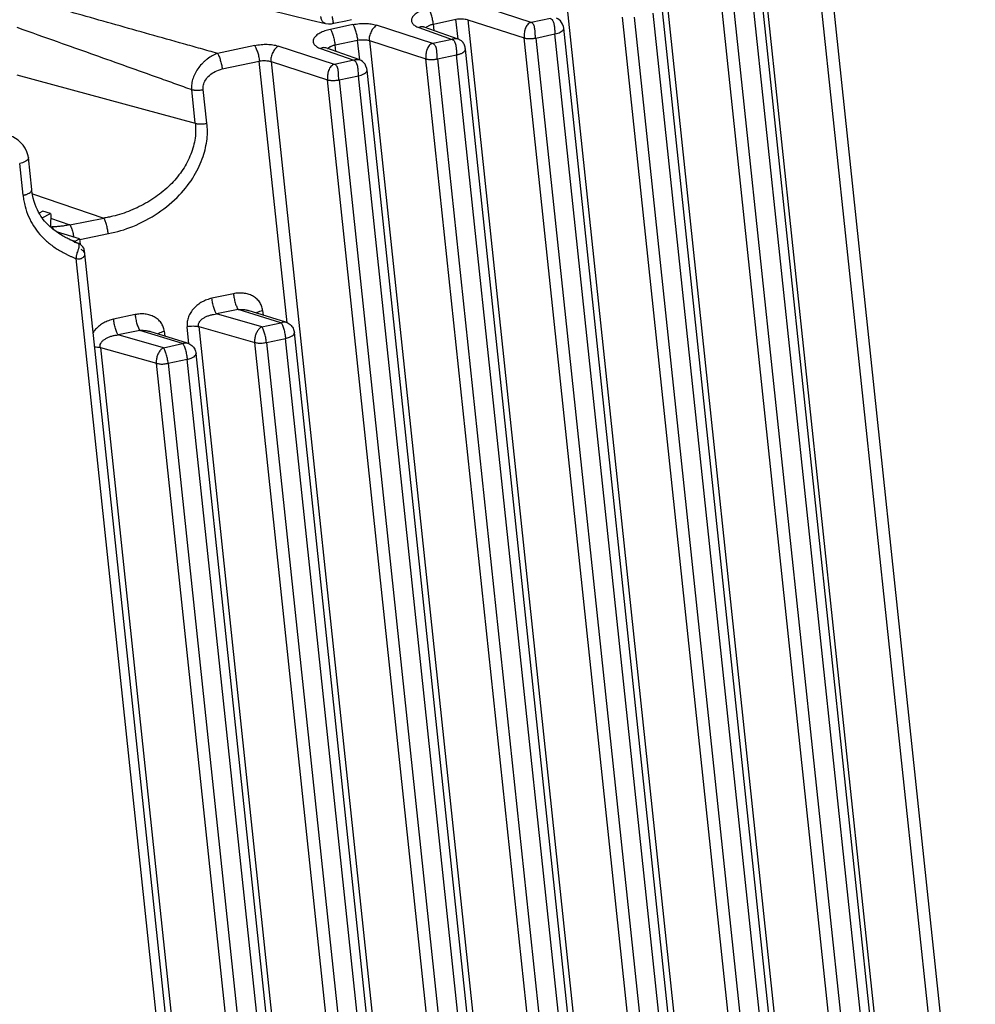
# Model space of a CAD drawing. Header units: inches. Extents: x -1 to 205, y 81 to 217.
# Tile 17 of 108: x 75.61 to 78.09, y 100.52 to 103.07. Entities that reach past the tile are written whole.
import ezdxf

# ---------------------------------------------------------------- set-up
doc = ezdxf.new("R2010")
doc.units = ezdxf.units.IN
doc.header["$LTSCALE"] = 1.1
doc.header["$MEASUREMENT"] = 0
doc.layers.get('0').update_dxf_attribs({"linetype": 'CONTINUOUS'})
doc.layers.add('7_ALL_FEATURES', color=7, linetype='CONTINUOUS')

msp = doc.modelspace()

# ---------------------------------------------------------------- linework, layer by layer
at = {"color": 7, "linetype": 'Continuous'}
for p, q in [((75.66659766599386, 102.5767488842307), (75.65677088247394, 102.5715771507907)), ((75.68572566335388, 102.5357067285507), (75.68743743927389, 102.5357157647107)), ((75.68743743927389, 102.5357157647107), (75.69012982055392, 102.5357576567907)), ((75.7356305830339, 102.5034716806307), (75.7501973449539, 102.4991454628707)), ((75.7501973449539, 102.4991454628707), (75.7506281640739, 102.4950838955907)), ((75.75237715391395, 102.4949596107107), (75.7506281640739, 102.4950838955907)), ((75.7615704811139, 102.5051310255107), (75.76308676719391, 102.4908361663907))]:
    msp.add_line(p, q, dxfattribs=at)
for points, start_tangent, end_tangent in [([(75.6864383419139, 102.5708563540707), (75.68634096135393, 102.5526813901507), (75.68612504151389, 102.5357579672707)], (0.1054803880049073, -0.9944213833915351), (0.08334671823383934, -0.9965206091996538)), ([(75.7506281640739, 102.4950838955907), (75.74864821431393, 102.4965675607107), (75.74681548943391, 102.4978460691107), (75.74509698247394, 102.4989539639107), (75.74347625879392, 102.4998799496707), (75.74225321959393, 102.5004738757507)], (-0.7889334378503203, 0.6144786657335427), (-0.9223238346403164, 0.3864178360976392)), ([(75.75801949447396, 102.4932501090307), (75.75675948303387, 102.4936127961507), (75.75542220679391, 102.4941377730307), (75.75397525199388, 102.4946457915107), (75.75237715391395, 102.4949596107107)], (-0.9850229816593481, 0.1724231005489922), (-0.992327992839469, 0.1236331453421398)), ([(75.75800974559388, 102.4932373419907), (75.75897037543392, 102.4919212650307), (75.7597053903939, 102.4901102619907), (75.75999251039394, 102.4857200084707), (75.75962155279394, 102.4831629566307)], (0.6779348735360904, -0.735121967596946), (-0.1953621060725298, -0.9807311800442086)), ([(75.76227117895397, 102.4914448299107), (75.76203786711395, 102.4916014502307), (75.76085352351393, 102.4922808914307), (75.75951016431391, 102.4928380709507), (75.75801949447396, 102.4932501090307)], (-0.8240741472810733, 0.5664819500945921), (-0.9855164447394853, 0.169579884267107)), ([(75.75488843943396, 102.4683199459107), (75.75457270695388, 102.4673288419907), (75.75358785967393, 102.4638817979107), (75.75285072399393, 102.4604462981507), (75.75260779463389, 102.4587505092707), (75.75246604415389, 102.4570786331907), (75.75243719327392, 102.4562538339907), (75.75243853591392, 102.4554376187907), (75.75247170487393, 102.4546308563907), (75.75253833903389, 102.4538343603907)], (-0.3085071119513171, -0.951222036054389), (0.1054834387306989, -0.9944210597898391)), ([(75.75962155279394, 102.4831629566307), (75.75892831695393, 102.4803444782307), (75.75798387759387, 102.4773183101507), (75.7568758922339, 102.4740986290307), (75.75488843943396, 102.4683199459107)], (-0.1953621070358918, -0.9807311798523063), (-0.308507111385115, -0.9512220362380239))]:
    msp.add_spline(points, degree=3, dxfattribs=dict(at, start_tangent=start_tangent, end_tangent=end_tangent))
at = {"layer": '7_ALL_FEATURES', "color": 7, "linetype": 'Continuous'}
for p, q in [((77.53285698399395, 103.2360848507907), (77.91123760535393, 99.66888333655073)), ((77.27961682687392, 103.1822394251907), (77.65799701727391, 99.61504197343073)), ((78.0560067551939, 99.63376385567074), (77.67892884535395, 103.1886839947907)), ((77.70953630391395, 103.1885373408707), (78.08660901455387, 99.63366621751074)), ((77.52865739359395, 103.1600969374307), (77.90567643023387, 99.60573182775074)), ((77.02439645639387, 103.1279734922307), (77.40277632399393, 99.56077908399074)), ((77.80276614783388, 99.57992267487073), (77.42568870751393, 103.1348383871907)), ((77.45629619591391, 103.1346914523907), (77.83336841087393, 99.57982500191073)), ((77.5060320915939, 103.1452665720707), (77.88310438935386, 99.59039934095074)), ((76.93392274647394, 103.0664403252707), (76.7878461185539, 103.1138910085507)), ((77.65045583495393, 99.55146801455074), (77.27343699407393, 103.1058312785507)), ((76.67984198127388, 103.0625316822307), (76.73845016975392, 103.0749817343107)), ((76.74389831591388, 103.0236083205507), (76.73844789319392, 103.0749924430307)), ((76.76917600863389, 103.0737082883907), (76.91524791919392, 103.0263069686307)), ((76.76917600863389, 103.0737082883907), (77.14755570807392, 99.50651546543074)), ((76.98365840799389, 103.0770153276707), (76.93392274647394, 103.0664403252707)), ((77.5475454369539, 99.52565995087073), (77.17046835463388, 103.0805722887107)), ((77.20107584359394, 103.0804253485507), (77.57814770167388, 99.52556226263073)), ((77.62788366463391, 99.53613674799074), (77.25081175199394, 103.0910003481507)), ((75.59834506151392, 103.0542170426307), (75.61454350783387, 103.0484764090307)), ((76.3624800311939, 103.0728884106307), (76.40020346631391, 103.0638278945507)), ((76.47129534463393, 103.0610086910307), (76.4126891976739, 103.0485482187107)), ((76.41765182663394, 103.0635898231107), (76.42573979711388, 103.0653050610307)), ((76.41768029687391, 103.0635946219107), (76.41765416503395, 103.0635889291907)), ((76.67870213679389, 103.0121760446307), (76.53262571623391, 103.0596267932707)), ((76.6423402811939, 103.0532204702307), (76.72843822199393, 103.0227509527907)), ((76.6556702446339, 103.0548350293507), (76.6555447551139, 103.0548781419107)), ((76.74390588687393, 103.0236091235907), (76.65572498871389, 103.0548157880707)), ((76.68163296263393, 103.0456471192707), (76.67984198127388, 103.0625316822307)), ((77.39523518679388, 99.49720469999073), (77.01821657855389, 103.0515657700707)), ((76.72843818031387, 103.0227506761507), (76.67870218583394, 103.0121760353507)), ((76.74429516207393, 103.0234661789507), (76.74394519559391, 103.0235951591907)), ((77.29232480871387, 99.47139644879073), (76.91524791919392, 103.0263069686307)), ((76.94585540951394, 103.0261600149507), (76.99559133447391, 103.0367348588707)), ((76.94585540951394, 103.0261600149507), (77.32292707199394, 99.47129877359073)), ((77.37266301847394, 99.48187341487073), (76.99559133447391, 103.0367348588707)), ((76.21607476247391, 103.0067457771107), (76.11977675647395, 102.9862719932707)), ((76.42348149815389, 102.9579130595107), (76.27740515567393, 103.0053637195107)), ((76.38711976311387, 102.9989571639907), (76.47321745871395, 102.9684877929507)), ((76.4004593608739, 103.0005682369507), (76.40032523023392, 103.0006143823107)), ((76.48868510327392, 102.9693458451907), (76.40050433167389, 103.0005524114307)), ((76.42462139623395, 103.0082677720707), (76.48322733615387, 103.0207282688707)), ((76.42641231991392, 102.9913837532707), (76.42462139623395, 103.0082677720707)), ((76.48867766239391, 102.9693450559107), (76.48322733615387, 103.0207282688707)), ((76.5139554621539, 103.0194440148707), (76.6600273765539, 102.9720426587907)), ((76.5139554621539, 103.0194440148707), (76.89233519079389, 99.45225091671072)), ((77.14001451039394, 99.44294165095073), (76.7629961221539, 102.9973006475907)), ((77.03710428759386, 99.41713193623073), (76.6600273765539, 102.9720426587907)), ((76.6906348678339, 102.9718956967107), (76.74037081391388, 102.9824703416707)), ((76.6906348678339, 102.9718956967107), (77.06770655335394, 99.41703423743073)), ((77.11744247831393, 99.42760908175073), (76.74037081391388, 102.9824703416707)), ((76.13170645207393, 102.9459909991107), (76.2280104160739, 102.9664475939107)), ((76.30009218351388, 102.2868754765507), (76.22800665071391, 102.9664653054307)), ((76.2587356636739, 102.9651726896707), (76.40480670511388, 102.9177795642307)), ((76.2587356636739, 102.9651726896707), (76.63711479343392, 99.39798523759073)), ((76.47321706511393, 102.9684876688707), (76.42348149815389, 102.9579130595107)), ((76.48906173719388, 102.9692077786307), (76.48872441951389, 102.9693318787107)), ((75.59901232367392, 102.9302777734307), (76.06191992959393, 102.8048851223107)), ((76.4354141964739, 102.9176325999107), (76.48515016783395, 102.9282070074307)), ((76.8622220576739, 99.37334362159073), (76.48515016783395, 102.9282070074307)), ((76.88479422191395, 99.38867494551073), (76.50777541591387, 102.9430378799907)), ((76.78188389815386, 99.36286618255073), (76.40480670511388, 102.9177795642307)), ((76.4354141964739, 102.9176325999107), (76.81248615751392, 99.36276854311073)), ((76.06191992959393, 102.8048851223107), (76.05262628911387, 102.8925013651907)), ((76.0921095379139, 102.8048779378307), (76.08281587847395, 102.8924944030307)), ((75.63751605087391, 102.6330375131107), (75.62874646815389, 102.7157138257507)), ((75.61491492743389, 102.6179798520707), (75.6061481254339, 102.7006292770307)), ((75.63913266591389, 102.6215922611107), (75.82420106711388, 102.5588329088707)), ((75.6645457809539, 102.5593345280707), (75.68643834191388, 102.5708563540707)), ((75.68643834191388, 102.5708563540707), (75.66659766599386, 102.5767488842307)), ((75.68637175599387, 102.5584288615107), (75.73603858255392, 102.5415861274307)), ((75.73603858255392, 102.5415861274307), (75.82420106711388, 102.5588329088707)), ((75.7615704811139, 102.5051310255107), (75.70198088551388, 102.5228286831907)), ((75.76187765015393, 102.5036298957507), (75.83660320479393, 102.5189206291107)), ((75.7501973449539, 102.4991454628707), (75.7615704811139, 102.5051310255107)), ((76.08583911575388, 99.53975788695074), (75.77540661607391, 102.4663752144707)), ((75.7754332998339, 102.4660757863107), (75.7754068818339, 102.4663727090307)), ((76.06351057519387, 99.52212978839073), (75.7525384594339, 102.4538343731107)), ((76.16085543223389, 102.3625129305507), (76.10508790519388, 102.3506557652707)), ((75.90563490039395, 102.3082485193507), (75.84986737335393, 102.2963913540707)), ((76.17316174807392, 102.3217370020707), (76.1173942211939, 102.3098798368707)), ((76.2344449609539, 102.2766690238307), (76.1173942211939, 102.3098798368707)), ((76.28418089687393, 102.2872437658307), (76.17316174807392, 102.3217370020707)), ((76.29675864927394, 102.2887359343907), (76.19954464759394, 102.3189399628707)), ((76.23674115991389, 102.3191494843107), (76.23803177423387, 102.3069821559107)), ((76.2344449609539, 102.2766690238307), (76.28418089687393, 102.2872437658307)), ((75.91794121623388, 102.2674725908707), (75.86217368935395, 102.2556154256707)), ((75.97922442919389, 102.2224046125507), (75.86217368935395, 102.2556154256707)), ((76.0289603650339, 102.2329793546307), (75.91794121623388, 102.2674725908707)), ((76.0415381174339, 102.2344715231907), (75.94432411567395, 102.2646755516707)), ((75.98152062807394, 102.2648850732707), (75.98281124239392, 102.2527177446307)), ((76.04520001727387, 102.2324278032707), (76.04051691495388, 102.2765538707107)), ((76.07072585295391, 102.2772759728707), (76.21613653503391, 102.2361084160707)), ((76.07072585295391, 102.2772759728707), (76.31468263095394, 99.97736170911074)), ((76.5630422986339, 99.96163842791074), (76.31908556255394, 102.2615522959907)), ((75.97922442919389, 102.2224046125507), (76.0289603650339, 102.2329793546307)), ((76.46010313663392, 99.93610154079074), (76.21613653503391, 102.2361084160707)), ((76.24672197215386, 102.2361693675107), (76.29648721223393, 102.2464678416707)), ((76.24672197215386, 102.2361693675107), (76.49070801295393, 99.93597922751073)), ((76.54044394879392, 99.94655396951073), (76.29648721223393, 102.2464678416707)), ((75.81550532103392, 102.2230115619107), (75.96091600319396, 102.1818440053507)), ((75.81550532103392, 102.2230115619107), (76.0594620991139, 99.92309729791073)), ((76.30782176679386, 99.90737401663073), (76.06386503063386, 102.2072878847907)), ((76.20488260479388, 99.88183712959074), (75.96091600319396, 102.1818440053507)), ((75.99150144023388, 102.1819049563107), (76.04126668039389, 102.1922034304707)), ((75.99150144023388, 102.1819049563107), (76.23548748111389, 99.88171481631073)), ((76.28522341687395, 99.89228955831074), (76.04126668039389, 102.1922034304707))]:
    msp.add_line(p, q, dxfattribs=at)
for points in [[(76.25749152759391, 103.0980987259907), (76.30671569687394, 103.0862769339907), (76.36248003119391, 103.0728884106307)], [(76.42573979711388, 103.0653050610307), (76.45282994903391, 103.0710384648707), (76.4673643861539, 103.0741188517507)], [(77.01815743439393, 103.0514251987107), (77.01737520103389, 103.0560004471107), (77.01547857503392, 103.0617939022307), (77.0129262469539, 103.0666736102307), (77.00988068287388, 103.0706688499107), (77.00644440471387, 103.0738525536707), (77.0028772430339, 103.0761701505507), (76.99948323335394, 103.0776888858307)], [(76.39982309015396, 103.0639311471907), (76.40765548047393, 103.0626982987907), (76.41565385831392, 103.0631990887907), (76.41768029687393, 103.0635946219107)], [(76.76296785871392, 102.9972124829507), (76.76258406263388, 103.0000410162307), (76.76202825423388, 103.0027925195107), (76.76133241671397, 103.0053540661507), (76.76048907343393, 103.0077941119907), (76.7594820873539, 103.0101372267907), (76.75834758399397, 103.0122894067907), (76.75710624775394, 103.0142335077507), (76.75576873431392, 103.0159735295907), (76.75434072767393, 103.0175179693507), (76.75282466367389, 103.0188778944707), (76.75124495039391, 103.0200515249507), (76.74965819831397, 103.0210316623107), (76.74811404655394, 103.0218356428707), (76.74666348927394, 103.0224875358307), (76.74541128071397, 103.0229906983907), (76.74433626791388, 103.0233980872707)], [(76.50771627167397, 102.9428973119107), (76.50693411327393, 102.9474722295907), (76.50503763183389, 102.9532654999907), (76.50248549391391, 102.9581450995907), (76.49944015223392, 102.9621402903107), (76.49600409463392, 102.9653240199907), (76.49243712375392, 102.9676417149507), (76.4890418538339, 102.9691611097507)], [(75.62873633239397, 102.7156898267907), (75.62804257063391, 102.7203522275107), (75.6249703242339, 102.7309816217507), (75.62039768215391, 102.7403397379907), (75.61481180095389, 102.7484504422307), (75.60860159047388, 102.7553061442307), (75.60202563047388, 102.7609852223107), (75.59518085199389, 102.7656666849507), (75.58827165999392, 102.7694255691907), (75.58313324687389, 102.7716906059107)], [(75.69580529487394, 102.5273546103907), (75.6920634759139, 102.5303026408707), (75.68835021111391, 102.5333932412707), (75.68467920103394, 102.5366354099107), (75.68107078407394, 102.5400336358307), (75.67754282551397, 102.5435911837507), (75.67409607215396, 102.5473255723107), (75.67072994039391, 102.5512535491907), (75.66745685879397, 102.5553738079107), (75.6642905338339, 102.5596818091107), (75.66120588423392, 102.5642311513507), (75.65816831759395, 102.5691116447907), (75.65515615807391, 102.5744260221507), (75.65216940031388, 102.5802799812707), (75.64922490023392, 102.5867984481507), (75.64639365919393, 102.5940209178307), (75.64376904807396, 102.6019015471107), (75.64143902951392, 102.6103784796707), (75.63948390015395, 102.6193816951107), (75.63798405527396, 102.6288212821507), (75.63748815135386, 102.6330501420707)], [(75.70327110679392, 102.5219120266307), (75.69954878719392, 102.5245566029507), (75.69580529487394, 102.5273546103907)], [(75.7140390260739, 102.5149414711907), (75.71055748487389, 102.5170924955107), (75.70695084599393, 102.5194219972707), (75.70327110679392, 102.5219120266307)], [(75.72660193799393, 102.5079089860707), (75.7236245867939, 102.5094790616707), (75.72054873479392, 102.5111618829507), (75.71736312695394, 102.5129732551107), (75.7140390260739, 102.5149414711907)], [(75.73967011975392, 102.5016067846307), (75.7373422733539, 102.5026721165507), (75.73483679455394, 102.5038424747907), (75.73221329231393, 102.5050970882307), (75.72946999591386, 102.5064485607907), (75.72660193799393, 102.5079089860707)], [(75.74225057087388, 102.5004679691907), (75.74188441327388, 102.5006261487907), (75.73967011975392, 102.5016067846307)], [(75.76744910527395, 102.4872119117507), (75.76379271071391, 102.4903479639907), (75.76227145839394, 102.4914448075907)], [(75.77537759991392, 102.4664108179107), (75.77518572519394, 102.4681515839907), (75.77479203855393, 102.4702704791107), (75.77442084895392, 102.4719042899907), (75.77418507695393, 102.4733054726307), (75.77387602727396, 102.4755905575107), (75.77333384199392, 102.4781400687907), (75.77222510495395, 102.4809686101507), (75.7702763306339, 102.4840423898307), (75.76744910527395, 102.4872119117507)]]:
    msp.add_lwpolyline(points, dxfattribs=at)
for points, start_tangent, end_tangent in [([(75.57151041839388, 103.0271757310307), (75.57082032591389, 103.0345813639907), (75.57041778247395, 103.0419752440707), (75.57045670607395, 103.0567139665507), (75.57378008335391, 103.0858992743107), (75.58118386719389, 103.1145118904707), (75.59237113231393, 103.1423334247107), (75.60704423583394, 103.1691438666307), (75.62490647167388, 103.1947229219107), (75.63494056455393, 103.2069825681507), (75.64566042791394, 103.2188523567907), (75.6512659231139, 103.2246324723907), (75.6541280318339, 103.2274823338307), (75.6570289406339, 103.2303048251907), (75.65996806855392, 103.2330995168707), (75.66031343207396, 103.2334237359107)], (-0.112027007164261, 0.9937051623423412), (0.7295282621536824, 0.6839506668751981)), ([(76.11977857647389, 102.9862784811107), (76.07565886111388, 102.9986606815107), (76.0315800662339, 103.0110407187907), (75.94356335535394, 103.0357888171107), (75.85571811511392, 103.0605249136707), (75.7680248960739, 103.0852538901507), (75.60668520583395, 103.1308372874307)], (-0.9628312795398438, 0.2701035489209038), (-0.9622701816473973, 0.272095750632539)), ([(76.66790988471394, 103.1028121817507), (76.66046723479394, 103.1010255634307), (76.65335889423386, 103.0987909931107), (76.64670750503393, 103.0961623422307), (76.64063575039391, 103.0931934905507), (76.6307226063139, 103.0864494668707), (76.62712409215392, 103.0827814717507), (76.62459280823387, 103.0789875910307), (76.62322185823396, 103.0751281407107), (76.6229907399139, 103.0712904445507), (76.62384894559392, 103.0675683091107), (76.62573955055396, 103.0640544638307), (76.63236822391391, 103.0579323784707), (76.6369690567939, 103.0553868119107), (76.64234023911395, 103.0532203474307)], (-0.9798039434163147, -0.1999605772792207), (0.945849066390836, -0.3246067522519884)), ([(76.67984197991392, 103.0625316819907), (76.67908770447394, 103.0679899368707), (76.67798368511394, 103.0738371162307), (76.67500088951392, 103.0855838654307), (76.67145561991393, 103.0958746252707), (76.66964063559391, 103.0998814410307), (76.66876120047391, 103.1014959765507), (76.66790990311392, 103.1028120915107)], (-0.1054803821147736, 0.9944213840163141), (-0.5873135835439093, 0.8093594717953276)), ([(76.39982351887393, 103.0639327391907), (76.39819936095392, 103.0644661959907), (76.39490406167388, 103.0662958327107), (76.39351484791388, 103.0675090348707), (76.39227028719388, 103.0689767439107), (76.39025719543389, 103.0724842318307), (76.3888374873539, 103.0767983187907), (76.38833973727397, 103.0792599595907), (76.38797971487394, 103.0819174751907)], (-0.9656076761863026, 0.2600034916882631), (-0.105480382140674, 0.9944213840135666)), ([(76.41722470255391, 103.0818006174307), (76.41791526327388, 103.0768216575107), (76.4187068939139, 103.0726140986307), (76.41907203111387, 103.0707987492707), (76.4193721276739, 103.0691573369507), (76.4195638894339, 103.0677382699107), (76.41962167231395, 103.0665593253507), (76.41953096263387, 103.0655590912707), (76.41926571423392, 103.0647399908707), (76.41879531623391, 103.0641224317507), (76.41808496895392, 103.0637113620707), (76.41768050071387, 103.0635937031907)], (0.1054803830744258, -0.9944213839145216), (-0.9762544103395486, -0.2166271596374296)), ([(76.7384475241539, 103.0749997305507), (76.73920779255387, 103.0751428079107), (76.74668532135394, 103.0760262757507), (76.7545791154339, 103.0761106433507), (76.7621181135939, 103.0753742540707), (76.76857339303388, 103.0738888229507), (76.76917808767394, 103.0736873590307)], (0.9814097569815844, 0.1919241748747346), (0.945512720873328, -0.3255851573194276)), ([(76.98365840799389, 103.0770153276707), (76.98468063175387, 103.0765892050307), (76.98563436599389, 103.0760623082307), (76.98734717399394, 103.0747246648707), (76.98881819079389, 103.0730398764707), (76.9888642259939, 103.0729769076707)], (0.9427082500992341, -0.3336182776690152), (0.5880244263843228, -0.8088431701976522)), ([(76.9888642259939, 103.0729769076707), (76.99006793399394, 103.0710471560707), (76.99199081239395, 103.0662841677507), (76.99270620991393, 103.0635897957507), (76.99328593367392, 103.0607370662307), (76.99375124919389, 103.0577636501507), (76.99388784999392, 103.0567264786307)], (0.5880244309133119, -0.8088431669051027), (0.1252116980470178, -0.9921300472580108)), ([(75.61454350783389, 103.0484764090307), (75.71657376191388, 103.0122858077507), (75.80041910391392, 102.9824856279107), (75.88436526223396, 102.9525936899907), (75.96842869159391, 102.9226027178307), (76.01050952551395, 102.9075677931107), (76.05262749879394, 102.8925047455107)], (0.9425509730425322, -0.3340623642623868), (0.9415271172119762, -0.3369372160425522)), ([(76.41268935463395, 103.0485482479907), (76.40523389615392, 103.0467733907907), (76.39812578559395, 103.0445348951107), (76.39149988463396, 103.0418925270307), (76.38543715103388, 103.0389219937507), (76.37551419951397, 103.0321838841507), (76.37190883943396, 103.0285177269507), (76.36937267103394, 103.0247242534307), (76.36800134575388, 103.0208643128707), (76.36778141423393, 103.0170283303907), (76.3705615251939, 103.0098004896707), (76.37711570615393, 103.0036584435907), (76.38169830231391, 103.0011015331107), (76.38711976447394, 102.9989571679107)], (-0.980704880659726, -0.1954940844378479), (0.9511157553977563, -0.3088346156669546)), ([(76.41268922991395, 103.0485482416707), (76.41442609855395, 103.0457125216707), (76.41628892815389, 103.0418387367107), (76.41815138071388, 103.0370868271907), (76.41991578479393, 103.0316619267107), (76.4215013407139, 103.0257771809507), (76.42284781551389, 103.0196962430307), (76.42389997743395, 103.0137300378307), (76.4246212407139, 103.0082677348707)], (0.5801266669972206, -0.8145262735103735), (0.1054760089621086, -0.9944218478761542)), ([(76.47124962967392, 103.0610016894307), (76.48821741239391, 103.0635982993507)], (0.9796513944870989, 0.2007066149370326), (0.9954388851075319, 0.09540139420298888)), ([(76.48383437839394, 103.0208567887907), (76.4818823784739, 103.0324563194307), (76.4787623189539, 103.0440271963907), (76.47504374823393, 103.0540488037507), (76.47314925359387, 103.0580086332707), (76.47129534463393, 103.0610086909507)], (-0.1055753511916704, 0.9944113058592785), (-0.5963622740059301, 0.8027154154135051)), ([(76.48821741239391, 103.0635982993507), (76.50393061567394, 103.0641785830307), (76.51868393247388, 103.0628925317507), (76.53262571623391, 103.0596267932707)], (0.9954388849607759, 0.09540139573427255), (0.953965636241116, -0.2999159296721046)), ([(76.53262571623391, 103.0596267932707), (76.52500375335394, 103.0528622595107), (76.51851422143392, 103.0427206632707), (76.51426221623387, 103.0310315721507), (76.51335284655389, 103.0196245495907)], (-0.868354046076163, -0.4959448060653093), (0.1054803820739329, -0.9944213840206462)), ([(76.65546987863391, 103.0546671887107), (76.65513662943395, 103.0547807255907), (76.65103955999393, 103.0554704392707), (76.64671545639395, 103.0549379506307), (76.64452979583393, 103.0542322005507), (76.64234028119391, 103.0532204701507)], (-0.9423965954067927, 0.3344976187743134), (-0.8807568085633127, -0.4735688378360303)), ([(76.66054623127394, 103.0532528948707), (76.6611994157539, 103.0538915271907), (76.6660563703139, 103.0574214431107), (76.66878703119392, 103.0588532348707)], (0.6975631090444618, 0.7165233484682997), (0.9031796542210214, 0.4292627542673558)), ([(76.66878703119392, 103.0588532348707), (76.66906967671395, 103.0589862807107), (76.67240539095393, 103.0603790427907), (76.6760129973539, 103.0615705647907), (76.67984198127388, 103.0625316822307)], (0.9031796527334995, 0.4292627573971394), (0.9780272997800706, 0.208476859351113)), ([(76.93392274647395, 103.0664403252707), (76.92865652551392, 103.0643699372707), (76.92438161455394, 103.0608247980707), (76.92103861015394, 103.0561147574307), (76.9185262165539, 103.0505624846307), (76.91757993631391, 103.0475993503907), (76.91682269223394, 103.0444722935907), (76.91585103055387, 103.0381606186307), (76.91554790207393, 103.0319473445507), (76.91585053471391, 103.0261264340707)], (-0.9781333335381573, -0.2079788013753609), (0.1054803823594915, -0.9944213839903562)), ([(76.94509552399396, 103.0260095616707), (76.9446528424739, 103.0317145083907), (76.94434972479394, 103.0378282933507), (76.94419387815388, 103.0409249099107), (76.9439856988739, 103.0440757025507), (76.94369644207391, 103.0471919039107), (76.94331353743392, 103.0501680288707), (76.94217075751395, 103.0557674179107), (76.9403751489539, 103.0605362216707), (76.93769238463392, 103.0641966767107), (76.93392274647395, 103.0664403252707)], (-0.1054803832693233, 0.9944213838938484), (-0.9510807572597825, 0.3089423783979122)), ([(76.99388784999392, 103.0567264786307), (76.99412342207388, 103.0547072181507), (76.99467340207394, 103.0484959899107), (76.99510599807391, 103.0424047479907), (76.9953314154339, 103.0394984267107), (76.99559133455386, 103.0367348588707)], (0.125211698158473, -0.9921300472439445), (0.1054803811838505, -0.994421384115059)), ([(76.99559133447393, 103.0367348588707), (77.00305599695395, 103.0387657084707), (77.00943357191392, 103.0414241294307), (77.01432787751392, 103.0445185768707), (77.01609502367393, 103.0461694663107), (77.01734273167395, 103.0478575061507), (77.01803293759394, 103.0495586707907), (77.01817377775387, 103.0512487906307), (77.01815651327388, 103.0514263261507)], (0.97867285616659, 0.2054250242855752), (-0.1142932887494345, 0.9934470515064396)), ([(76.48322685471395, 103.0207350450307), (76.48383524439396, 103.0208486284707), (76.49133653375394, 103.0217367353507), (76.49928257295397, 103.0218313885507), (76.50687381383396, 103.0211052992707), (76.51335284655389, 103.0196245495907), (76.5139574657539, 103.0194229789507)], (0.981963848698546, 0.1890687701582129), (0.9453827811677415, -0.3259622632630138)), ([(76.72843819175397, 103.0227507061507), (76.72941685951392, 103.0223216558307), (76.73033601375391, 103.0218016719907), (76.73200320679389, 103.0205027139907), (76.7347126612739, 103.0169626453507), (76.7365087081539, 103.0129172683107)], (0.9350791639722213, -0.3544389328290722), (0.3288530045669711, -0.9443811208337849)), ([(76.74392674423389, 103.0235375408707), (76.74303275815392, 103.0237870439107), (76.73869976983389, 103.0242211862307), (76.73378721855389, 103.0237859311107), (76.73115820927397, 103.0233265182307), (76.72980832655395, 103.0230511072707), (76.72843822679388, 103.0227509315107)], (-0.9523593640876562, 0.3049781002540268), (-0.9754930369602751, -0.220030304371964)), ([(76.91525044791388, 103.0262953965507), (76.91585053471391, 103.0261264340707), (76.91881805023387, 103.0254926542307), (76.9222128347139, 103.0250434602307), (76.92592236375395, 103.0247746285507), (76.92786562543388, 103.0247059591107), (76.92982886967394, 103.0246826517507), (76.93381297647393, 103.0247642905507), (76.93776698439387, 103.0250145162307), (76.94156619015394, 103.0254308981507), (76.94509552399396, 103.0260095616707), (76.94585526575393, 103.0261645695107)], (0.9589804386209, -0.2834722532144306), (0.9782426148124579, 0.2074641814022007)), ([(76.21607476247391, 103.0067457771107), (76.23299509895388, 103.0093351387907), (76.24870884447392, 103.0099155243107), (76.26346328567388, 103.0086294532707), (76.27740515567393, 103.0053637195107)], (0.9796104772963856, 0.2009062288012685), (0.9539631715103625, -0.2999237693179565)), ([(76.22927312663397, 102.9667160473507), (76.22721755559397, 102.9784619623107), (76.2239065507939, 102.9899216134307), (76.21997924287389, 102.9997859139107), (76.21798420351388, 103.0037107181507), (76.21607476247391, 103.0067457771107)], (-0.1054803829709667, 0.9944213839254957), (-0.5873172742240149, 0.8093567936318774)), ([(76.27740515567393, 103.0053637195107), (76.26975191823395, 102.9986073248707), (76.26319359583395, 102.9884835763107), (76.25887280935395, 102.9768123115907), (76.25793217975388, 102.9654133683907)], (-0.8683562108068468, -0.4959410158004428), (0.1054803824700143, -0.9944213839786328)), ([(76.40024992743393, 103.0004026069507), (76.39991105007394, 103.0005181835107), (76.39581900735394, 103.0012070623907), (76.39149492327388, 103.0006746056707), (76.38711976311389, 102.9989571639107)], (-0.9422078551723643, 0.3350288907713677), (-0.8807598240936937, -0.4735632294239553)), ([(76.4053256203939, 102.9989891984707), (76.40597881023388, 102.9996278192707), (76.41083577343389, 103.0031576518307), (76.41356643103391, 103.0045894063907)], (0.6975724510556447, 0.7165142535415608), (0.9031837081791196, 0.4292542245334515)), ([(76.41356643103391, 103.0045894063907), (76.41384908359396, 103.0047224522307), (76.41718480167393, 103.0061151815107), (76.42079241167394, 103.0073066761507), (76.42462139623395, 103.0082677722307)], (0.9031837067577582, 0.4292542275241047), (0.9780287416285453, 0.2084700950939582)), ([(76.67870213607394, 103.0121760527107), (76.67343589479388, 103.0101056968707), (76.66916098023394, 103.0065605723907), (76.66581798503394, 103.0018505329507), (76.66330560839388, 102.9962982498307), (76.66235933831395, 102.9933351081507), (76.66160210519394, 102.9902080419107), (76.66063046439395, 102.9838963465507), (76.66032735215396, 102.9776830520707), (76.66062999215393, 102.9718621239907)], (-0.9781350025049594, -0.2079709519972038), (0.1054803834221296, -0.99442138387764)), ([(76.69002754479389, 102.9717673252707), (76.6898543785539, 102.9746064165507), (76.68972133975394, 102.9775878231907), (76.68960478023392, 102.9806649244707), (76.68948164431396, 102.9837830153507), (76.68932522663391, 102.9869017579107), (76.68909246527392, 102.9900576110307), (76.68875274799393, 102.9931583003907), (76.68829163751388, 102.9960948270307), (76.68692752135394, 103.0015508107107), (76.68493186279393, 103.0061703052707), (76.68221006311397, 103.0097800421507), (76.67870218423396, 103.0121760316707)], (-0.07295279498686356, 0.9973353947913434), (-0.9164418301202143, 0.4001679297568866)), ([(76.7365087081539, 103.0129172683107), (76.73670226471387, 103.0123450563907), (76.73746964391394, 103.0096991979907), (76.73810808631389, 103.0068643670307), (76.73863867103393, 103.0038416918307)], (0.3288530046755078, -0.9443811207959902), (0.1530423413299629, -0.9882196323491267)), ([(76.73863867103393, 103.0038416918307), (76.73906238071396, 103.0007642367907), (76.7396821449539, 102.9944052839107), (76.74008056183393, 102.9881773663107), (76.74023213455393, 102.9852343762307), (76.7403708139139, 102.9824703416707)], (0.1530423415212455, -0.9882196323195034), (0.05144816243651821, -0.9986756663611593)), ([(76.7403708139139, 102.9824703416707), (76.74231830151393, 102.9829078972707), (76.74421873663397, 102.9833925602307), (76.74785277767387, 102.9844942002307), (76.75121800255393, 102.9857554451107), (76.75425684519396, 102.9871520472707), (76.7591369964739, 102.9902504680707), (76.7608847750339, 102.9919032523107), (76.76212221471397, 102.9935929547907), (76.76298683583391, 102.9969870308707), (76.7629671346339, 102.9972150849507)], (0.9786737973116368, 0.2054205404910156), (-0.1095399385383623, 0.9939823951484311)), ([(76.11977675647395, 102.9862719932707), (76.11291286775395, 102.9835541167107), (76.10615418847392, 102.9802056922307), (76.0931701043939, 102.9717495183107), (76.0870552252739, 102.9667545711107), (76.08126017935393, 102.9613186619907), (76.07083556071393, 102.9493238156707), (76.06232767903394, 102.9361082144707), (76.05618452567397, 102.9219293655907), (76.05278056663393, 102.9072788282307), (76.05227768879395, 102.8998833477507), (76.0523443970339, 102.8961888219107), (76.05262626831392, 102.8925013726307)], (-0.9445905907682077, -0.3282508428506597), (0.1053291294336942, -0.9944374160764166)), ([(76.11977675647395, 102.9862719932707), (76.12154827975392, 102.9833078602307), (76.12336855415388, 102.9793167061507), (76.12689767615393, 102.9691239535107), (76.12984876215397, 102.9574349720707), (76.13170645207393, 102.9459909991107)], (0.5873184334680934, -0.809355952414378), (0.1054692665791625, -0.994422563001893)), ([(76.66002994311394, 102.9720312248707), (76.66062999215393, 102.9718621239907), (76.66360403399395, 102.9712296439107), (76.66701603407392, 102.9707838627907), (76.67074990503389, 102.9705198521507), (76.67270689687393, 102.9704539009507), (76.67468431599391, 102.9704333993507), (76.67869632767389, 102.9705205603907), (76.6826746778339, 102.9707756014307), (76.68649109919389, 102.9711953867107), (76.69002695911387, 102.9717753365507), (76.69063493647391, 102.9718984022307)], (0.9588458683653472, -0.283927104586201), (0.9788889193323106, 0.2043929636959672)), ([(76.08281587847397, 102.8924944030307), (76.08326369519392, 102.9043531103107), (76.08845825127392, 102.9170467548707), (76.0986369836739, 102.9291305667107), (76.11333851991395, 102.9391620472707), (76.13170645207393, 102.9459909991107)], (-0.1659652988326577, 0.9861315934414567), (0.9681090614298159, 0.2505291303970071)), ([(76.22800727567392, 102.9664719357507), (76.22927312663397, 102.9667160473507), (76.23664027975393, 102.9675918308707), (76.24429118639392, 102.9676594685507), (76.25158729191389, 102.9669063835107), (76.25793217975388, 102.9654133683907), (76.25873815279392, 102.9651426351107)], (0.9796269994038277, 0.2008256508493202), (0.9438726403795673, -0.330309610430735)), ([(76.42348149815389, 102.9579130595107), (76.41821522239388, 102.9558427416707), (76.41394028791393, 102.9522976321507), (76.41059728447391, 102.9475875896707), (76.40808490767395, 102.9420352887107), (76.40713863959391, 102.9390721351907), (76.40638141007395, 102.9359450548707), (76.4054097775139, 102.9296333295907), (76.40510667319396, 102.9234200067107), (76.4054093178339, 102.9175990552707)], (-0.9781370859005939, -0.207961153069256), (0.1054803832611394, -0.9944213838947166)), ([(76.43465431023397, 102.9174821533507), (76.43421162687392, 102.9231870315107), (76.43390848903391, 102.9293008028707), (76.43375262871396, 102.9323974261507), (76.43354443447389, 102.9355482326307), (76.4332551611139, 102.9386644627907), (76.43287223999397, 102.9416406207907), (76.43172943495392, 102.9472400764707), (76.42993382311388, 102.9520089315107), (76.42725108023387, 102.9556694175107), (76.42348149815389, 102.9579130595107)], (-0.1054803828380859, 0.9944213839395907), (-0.9510812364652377, 0.3089409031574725)), ([(76.47321706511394, 102.9684876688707), (76.47423928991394, 102.9680615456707), (76.47519302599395, 102.9675346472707), (76.47690584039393, 102.9661969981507), (76.47837686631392, 102.9645122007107), (76.4784228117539, 102.9644493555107)], (0.9427082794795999, -0.3336181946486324), (0.5880336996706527, -0.8088364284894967)), ([(76.48870596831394, 102.9692742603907), (76.48781196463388, 102.9695237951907), (76.48347887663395, 102.9699580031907), (76.48108675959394, 102.9698322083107), (76.47856630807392, 102.9695227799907), (76.47593720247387, 102.9690633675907), (76.4745874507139, 102.9687879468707), (76.47321746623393, 102.9684877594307)], (-0.9523598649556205, 0.304976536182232), (-0.9754887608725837, -0.2200492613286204)), ([(76.4784228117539, 102.9644493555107), (76.47962662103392, 102.9625194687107), (76.48154952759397, 102.9577564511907), (76.48226494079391, 102.9550620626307), (76.48284468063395, 102.9522093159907), (76.48331001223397, 102.9492358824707), (76.48344663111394, 102.9481986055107)], (0.5880336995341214, -0.8088364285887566), (0.1252150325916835, -0.9921296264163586)), ([(76.48344663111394, 102.9481986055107), (76.48368220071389, 102.9461794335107), (76.48423220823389, 102.9399681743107), (76.48466482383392, 102.9338769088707), (76.4848902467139, 102.9309705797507), (76.4851501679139, 102.9282070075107)], (0.1252150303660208, -0.9921296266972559), (0.1054803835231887, -0.9944213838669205)), ([(76.48515016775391, 102.9282070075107), (76.49261483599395, 102.9302378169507), (76.49899241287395, 102.9328962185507), (76.50388671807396, 102.9359906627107), (76.50565386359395, 102.9376415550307), (76.50690157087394, 102.9393295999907), (76.50759177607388, 102.9410307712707), (76.5077326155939, 102.9427208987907), (76.50771535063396, 102.9428984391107)], (0.9786742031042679, 0.2054186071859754), (-0.1142938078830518, 0.9934469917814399)), ([(76.40480923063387, 102.9177680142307), (76.4054093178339, 102.9175990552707), (76.40837682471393, 102.9169652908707), (76.4117716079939, 102.9165161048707), (76.41548114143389, 102.9162472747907), (76.41742440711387, 102.9161786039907), (76.41938765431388, 102.9161552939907), (76.42337176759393, 102.9162369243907), (76.4273257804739, 102.9164871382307), (76.43112498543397, 102.9169035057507), (76.43465431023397, 102.9174821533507), (76.43541405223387, 102.9176371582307)], (0.9589820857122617, -0.2834666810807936), (0.9782433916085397, 0.2074605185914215)), ([(76.05262628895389, 102.8925013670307), (76.05416615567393, 102.8921178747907), (76.05496674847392, 102.8919434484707), (76.05578711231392, 102.8917808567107), (76.05748483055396, 102.8914921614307), (76.05925390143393, 102.8912538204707), (76.06297727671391, 102.8909352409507), (76.06688650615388, 102.8908332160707), (76.07089973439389, 102.8909451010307), (76.0749383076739, 102.8912630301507), (76.07893179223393, 102.8917807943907), (76.08089129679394, 102.8921133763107), (76.08281587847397, 102.8924944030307)], (0.9651598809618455, -0.2616608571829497), (0.9781246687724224, 0.208019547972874)), ([(76.06191992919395, 102.8048851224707), (76.06273846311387, 102.7938793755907), (76.06277356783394, 102.7829207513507), (76.0606093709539, 102.7612347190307), (76.04820236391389, 102.7192920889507), (76.02651222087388, 102.6801790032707), (75.99653500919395, 102.6447567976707), (75.95918209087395, 102.6137717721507), (75.91659656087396, 102.5885373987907), (75.87111122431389, 102.5700969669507), (75.84774979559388, 102.5635536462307), (75.83598796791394, 102.5609645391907), (75.82420106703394, 102.5588329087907)], (0.1119020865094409, -0.993719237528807), (-0.9872718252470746, -0.159041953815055)), ([(75.83660320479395, 102.5189206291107), (75.8995574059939, 102.5372436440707), (75.96537409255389, 102.5721961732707), (76.02090165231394, 102.6189276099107), (76.05936474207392, 102.6692789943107), (76.08225228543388, 102.7188178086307), (76.09236517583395, 102.7645497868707), (76.0921095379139, 102.8048779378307)], (0.987025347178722, 0.1605645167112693), (-0.1430896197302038, 0.9897097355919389)), ([(76.0619200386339, 102.8048855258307), (76.06345355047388, 102.8045082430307), (76.06507302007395, 102.8041777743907), (76.06856238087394, 102.8036525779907), (76.07618711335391, 102.8032321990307), (76.08423172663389, 102.8036488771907), (76.08824709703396, 102.8041723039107), (76.09210942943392, 102.8048784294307)], (0.965887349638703, -0.2589625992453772), (0.9764000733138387, 0.2159696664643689)), ([(75.62873254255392, 102.7156907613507), (75.6287635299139, 102.7152660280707), (75.62854635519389, 102.7135732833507), (75.6278072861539, 102.7118640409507), (75.62479453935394, 102.7084915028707), (75.61994956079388, 102.7053608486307), (75.61358820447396, 102.7026737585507), (75.60614813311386, 102.7006293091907)], (0.1135527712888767, -0.9935319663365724), (-0.9803097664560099, -0.197465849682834)), ([(75.61491492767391, 102.6179798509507), (75.61538596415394, 102.6180833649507), (75.61677945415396, 102.6184026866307), (75.61768362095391, 102.6186274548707), (75.61857099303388, 102.6188611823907), (75.62030081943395, 102.6193559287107), (75.62197908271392, 102.6198880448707), (75.6251969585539, 102.6210699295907), (75.62820006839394, 102.6224194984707), (75.63330470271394, 102.6256159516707), (75.63521118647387, 102.6273874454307), (75.63657299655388, 102.6292125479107), (75.63733692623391, 102.6310472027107), (75.63750601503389, 102.6328469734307), (75.63748882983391, 102.6330345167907)], (0.9815283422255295, 0.1913167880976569), (-0.1094111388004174, 0.9939965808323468)), ([(75.61491496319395, 102.6179798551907), (75.61575540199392, 102.6106053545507), (75.6168841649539, 102.6033631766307), (75.6199769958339, 102.5892855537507), (75.62928371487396, 102.5627988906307), (75.64227312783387, 102.5385140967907), (75.65876594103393, 102.5165938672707), (75.67831257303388, 102.4970281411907), (75.70074927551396, 102.4800733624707), (75.71293936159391, 102.4726129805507), (75.72567124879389, 102.4657742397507), (75.73222216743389, 102.4625779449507), (75.73888763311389, 102.4595250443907), (75.74566162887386, 102.4566117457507), (75.7525384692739, 102.4538343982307)], (0.08682117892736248, -0.9962239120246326), (0.9312316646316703, -0.3644277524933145)), ([(75.73603859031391, 102.5415860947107), (75.73462708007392, 102.5412577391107), (75.7332140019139, 102.5409390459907), (75.73038316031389, 102.5403305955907), (75.72754605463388, 102.5397606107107), (75.72470270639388, 102.5392289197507), (75.71899708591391, 102.5382800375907), (75.71326419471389, 102.5374849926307), (75.70750935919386, 102.5368368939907), (75.70173767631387, 102.5363292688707), (75.69594526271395, 102.5359655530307), (75.69304060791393, 102.5358382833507), (75.6915860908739, 102.5357883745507), (75.69013007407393, 102.5357476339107)], (-0.9733964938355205, -0.2291271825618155), (-0.999692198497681, -0.02480943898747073)), ([(75.73603860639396, 102.5415861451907), (75.73645692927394, 102.5409840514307), (75.73688449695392, 102.5403055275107), (75.73776853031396, 102.5387432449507), (75.73868322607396, 102.5369304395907), (75.7396114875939, 102.5348816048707), (75.74143917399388, 102.5301328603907), (75.7427402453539, 102.5261043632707)], (0.591807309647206, -0.8060794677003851), (0.2868317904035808, -0.9579809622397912)), ([(75.83569476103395, 102.5183154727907), (75.83502956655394, 102.5240700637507), (75.83404628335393, 102.5300584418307), (75.83128106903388, 102.5418529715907), (75.82783189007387, 102.5519653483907), (75.82600573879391, 102.5558807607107), (75.82509857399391, 102.5574857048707), (75.82420106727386, 102.5588329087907)], (-0.08166235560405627, 0.9966600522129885), (-0.5941287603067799, 0.8043699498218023)), ([(75.69013006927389, 102.5357476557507), (75.69059074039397, 102.5352104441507), (75.69104326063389, 102.5345663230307), (75.69192777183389, 102.5329870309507), (75.69277721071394, 102.5310645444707), (75.6933884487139, 102.5294067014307)], (0.6959449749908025, -0.7180951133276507), (0.3236467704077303, -0.9461779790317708)), ([(75.7427402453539, 102.5261043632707), (75.74315418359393, 102.5246850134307), (75.74466893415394, 102.5187473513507), (75.74592944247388, 102.5126096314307), (75.74643829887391, 102.5096780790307)], (0.2868317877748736, -0.9579809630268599), (0.1609318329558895, -0.9869655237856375)), ([(75.7525384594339, 102.4538343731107), (75.76066242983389, 102.4529066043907), (75.76845113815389, 102.4552441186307), (75.77393611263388, 102.4602775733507), (75.77542954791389, 102.4660755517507)], (0.9536523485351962, -0.3009106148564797), (-0.06239177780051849, 0.9980517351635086)), ([(75.7754056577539, 102.4663725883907), (75.77538586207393, 102.4665529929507), (75.77239580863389, 102.4724928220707), (75.76550792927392, 102.4768894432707)], (-0.0980596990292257, 0.9951805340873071), (-0.9264481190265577, 0.3764224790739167)), ([(76.16085538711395, 102.3625129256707), (76.16160327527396, 102.3568969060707), (76.16269875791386, 102.3507961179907), (76.16409256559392, 102.3445592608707), (76.16573542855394, 102.3385350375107), (76.16756791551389, 102.3330440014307), (76.16948995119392, 102.3282941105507), (76.17045166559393, 102.3262534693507), (76.17139129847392, 102.3244651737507), (76.17184976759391, 102.3236727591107), (76.17229976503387, 102.3229522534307), (76.17273890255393, 102.3223063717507), (76.1731617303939, 102.3217369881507)], (0.1096794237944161, -0.9939670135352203), (0.61878212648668, -0.7855626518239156)), ([(76.23673097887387, 102.3191486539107), (76.23574402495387, 102.3253293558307), (76.2339566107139, 102.3310713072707), (76.2283258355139, 102.3413412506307), (76.22038123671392, 102.3499163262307), (76.21052969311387, 102.3566299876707), (76.19921502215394, 102.3613180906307), (76.18691071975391, 102.3638843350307), (76.17402288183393, 102.3642391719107), (76.16745508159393, 102.3636218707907), (76.1608554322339, 102.3625129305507)], (-0.08128702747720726, 0.9966907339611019), (-0.9791670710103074, -0.2030562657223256)), ([(76.1050879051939, 102.3506557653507), (76.09199642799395, 102.3467806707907), (76.07966839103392, 102.3411501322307), (76.06834541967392, 102.3336523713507), (76.05839742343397, 102.3244941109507), (76.0502554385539, 102.3140038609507), (76.04434756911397, 102.3024735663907), (76.04108030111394, 102.2902176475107), (76.04088090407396, 102.2775483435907), (76.04099744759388, 102.2766190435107)], (-0.9749053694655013, -0.2226196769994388), (0.1343956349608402, -0.9909277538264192)), ([(76.11739422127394, 102.3098798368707), (76.11563150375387, 102.3125860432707), (76.11372309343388, 102.3163988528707), (76.10997094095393, 102.3266679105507), (76.10692167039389, 102.3389339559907), (76.1050879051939, 102.3506557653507)], (-0.6187808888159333, 0.7855636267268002), (-0.1054803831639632, 0.9944213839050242)), ([(75.90563485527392, 102.3082485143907), (75.90638274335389, 102.3026324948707), (75.90747822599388, 102.2965317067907), (75.90887203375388, 102.2902948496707), (75.91051489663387, 102.2842706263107), (75.91234738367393, 102.2787795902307), (75.91426941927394, 102.2740296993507), (75.91523113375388, 102.2719890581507), (75.91617076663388, 102.2702007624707), (75.91662923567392, 102.2694083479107), (75.91707923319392, 102.2686878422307), (75.91751837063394, 102.2680419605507), (75.91794119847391, 102.2674725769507)], (0.1096794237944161, -0.9939670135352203), (0.61878212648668, -0.7855626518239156)), ([(75.98151044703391, 102.2648842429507), (75.9805234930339, 102.2710649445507), (75.97873607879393, 102.2768068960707), (75.97310530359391, 102.2870768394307), (75.96516070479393, 102.2956519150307), (75.95530916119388, 102.3023655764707), (75.9439944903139, 102.3070536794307), (75.93169018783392, 102.3096199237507), (75.9188023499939, 102.3099747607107), (75.91223454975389, 102.3093574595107), (75.90563490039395, 102.3082485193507)], (-0.08128704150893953, 0.9966907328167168), (-0.9791670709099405, -0.2030562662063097)), ([(76.07008506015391, 102.2774498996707), (76.07059509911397, 102.2845883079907), (76.07352764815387, 102.2906280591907), (76.0784109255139, 102.2958027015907), (76.08474185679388, 102.3002256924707), (76.09219570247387, 102.3039088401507), (76.10038267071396, 102.3068063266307), (76.10890646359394, 102.3088267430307), (76.11739422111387, 102.3098798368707)], (-0.1028893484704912, 0.9946928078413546), (0.997961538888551, 0.063818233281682)), ([(76.17316174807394, 102.3217370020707), (76.17726360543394, 102.3219104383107), (76.18144827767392, 102.3218751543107), (76.1898828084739, 102.3211281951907), (76.19809613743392, 102.3194260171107), (76.19969325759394, 102.3189663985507)], (0.9977323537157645, 0.06730639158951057), (0.9571808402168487, -0.289490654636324)), ([(76.2201020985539, 102.3128114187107), (76.22283435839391, 102.3144139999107), (76.22921484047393, 102.3171291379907), (76.23673562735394, 102.3192016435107)], (0.8345217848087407, 0.5509749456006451), (0.9781363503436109, 0.2079646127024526)), ([(75.84986737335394, 102.2963913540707), (75.83677630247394, 102.2925146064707), (75.82444403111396, 102.2868824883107), (75.81311474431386, 102.2793813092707), (75.80316645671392, 102.2702245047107), (75.79665232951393, 102.2621575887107)], (-0.9748406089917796, -0.2229030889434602), (-0.5735482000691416, -0.8191718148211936)), ([(75.86217368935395, 102.2556154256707), (75.86041097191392, 102.2583216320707), (75.85850256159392, 102.2621344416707), (75.85475040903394, 102.2724034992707), (75.85170113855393, 102.2846695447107), (75.84986737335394, 102.2963913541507)], (-0.6187808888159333, 0.7855636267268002), (-0.1054803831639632, 0.9944213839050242)), ([(76.28418089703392, 102.2872437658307), (76.29290833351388, 102.2893730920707), (76.29675040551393, 102.2887095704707)], (0.8903848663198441, 0.4552085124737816), (0.9544835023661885, -0.2982637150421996)), ([(76.2841808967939, 102.2872437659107), (76.28854020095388, 102.2810956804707)], (0.7692517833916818, -0.6389457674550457), (0.4161364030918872, -0.9093022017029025)), ([(76.28854020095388, 102.2810956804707), (76.29173792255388, 102.2708585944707)], (0.4161364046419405, -0.9093022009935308), (0.2266398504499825, -0.9739786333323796)), ([(76.29675864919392, 102.2887359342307), (76.30828841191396, 102.2823011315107), (76.31578820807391, 102.2726811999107), (76.31908556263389, 102.2615522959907)], (0.9549690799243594, -0.296705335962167), (0.1054803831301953, -0.994421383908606)), ([(75.81486453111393, 102.2231854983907), (75.81537713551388, 102.2303236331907), (75.81831044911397, 102.2363641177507), (75.82319391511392, 102.2415416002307), (75.82952341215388, 102.2459647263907), (75.83697606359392, 102.2496470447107), (75.8451632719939, 102.2525449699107), (75.85368677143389, 102.2545642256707), (75.86217368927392, 102.2556154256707)], (-0.1024150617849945, 0.9947417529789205), (0.9979747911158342, 0.0636106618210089)), ([(75.91794121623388, 102.2674725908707), (75.92204307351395, 102.2676460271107), (75.92622774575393, 102.2676107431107), (75.93466227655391, 102.2668637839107), (75.94287560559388, 102.2651616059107), (75.9444727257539, 102.2647019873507)], (0.9977323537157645, 0.06730639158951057), (0.9571808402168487, -0.289490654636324)), ([(75.9648815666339, 102.2585470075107), (75.96761382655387, 102.2601495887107), (75.97399430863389, 102.2628647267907), (75.98151509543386, 102.2649372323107)], (0.8345217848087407, 0.5509749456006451), (0.9781363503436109, 0.2079646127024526)), ([(76.04011991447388, 102.2774034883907), (76.04088090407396, 102.2775483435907), (76.04828805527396, 102.2784924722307), (76.0561584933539, 102.2787885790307), (76.06369138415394, 102.2784379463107), (76.06709134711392, 102.2780080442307), (76.07008589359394, 102.2774418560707), (76.07072730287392, 102.2772808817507)], (0.9811097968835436, 0.1934517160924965), (0.9665364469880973, -0.2565293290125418)), ([(76.23444496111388, 102.2766690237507), (76.22798854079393, 102.2716658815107), (76.22246592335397, 102.2643072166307), (76.21841770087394, 102.2553133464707), (76.21624014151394, 102.2455646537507), (76.21613663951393, 102.2361085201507)], (-0.8792059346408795, -0.4764419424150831), (0.1030337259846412, -0.9946778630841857)), ([(76.24672153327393, 102.2361701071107), (76.24471380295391, 102.2486613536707), (76.24172965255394, 102.2603367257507), (76.2381313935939, 102.2701507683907), (76.23444496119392, 102.2766690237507)], (-0.1080379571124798, 0.994146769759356), (-0.6187808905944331, 0.7855636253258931)), ([(76.29173792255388, 102.2708585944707), (76.29434472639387, 102.2585069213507), (76.29648721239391, 102.2464678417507)], (0.2266398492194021, -0.9739786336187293), (0.1594822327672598, -0.9872007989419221)), ([(76.29648721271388, 102.2464678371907), (76.30628376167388, 102.2493616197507), (76.31382394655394, 102.2533011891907), (76.31821325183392, 102.2578191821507), (76.31905807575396, 102.2615503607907)], (0.9781354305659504, 0.207968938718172), (-0.07023046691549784, 0.9975307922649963)), ([(76.02896036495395, 102.2329793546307), (76.03331966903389, 102.2268312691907)], (0.7692517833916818, -0.6389457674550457), (0.4161364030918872, -0.9093022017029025)), ([(76.02896036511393, 102.2329793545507), (76.0376878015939, 102.2351086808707), (76.04152987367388, 102.2344451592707)], (0.8903848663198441, 0.4552085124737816), (0.9544835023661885, -0.2982637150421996)), ([(76.04153811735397, 102.2344715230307), (76.05306787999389, 102.2280367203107), (76.06056767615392, 102.2184167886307), (76.06386503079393, 102.2072878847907)], (0.9549690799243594, -0.296705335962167), (0.1054803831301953, -0.994421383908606)), ([(76.2160487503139, 102.2369360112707), (76.22537697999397, 102.2344339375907), (76.23591176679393, 102.2343918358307), (76.24665362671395, 102.2368136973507)], (0.9137640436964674, -0.4062453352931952), (0.944396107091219, 0.3288099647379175)), ([(75.80105036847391, 102.2245238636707), (75.80847085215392, 102.2241735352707), (75.81187081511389, 102.2237436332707), (75.8148653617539, 102.2231774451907), (75.81550677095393, 102.2230164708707)], (0.9999947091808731, -0.003252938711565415), (0.9665364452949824, -0.2565293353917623)), ([(75.97922442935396, 102.2224046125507), (75.97276800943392, 102.2174014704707), (75.96724539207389, 102.2100428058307), (75.96319716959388, 102.2010489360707), (75.96101961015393, 102.1913002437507), (75.96091610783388, 102.1818441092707)], (-0.8792059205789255, -0.4764419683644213), (0.1030337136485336, -0.9946778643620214)), ([(75.99150100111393, 102.1819056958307), (75.98949327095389, 102.1943969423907), (75.98650912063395, 102.2060723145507), (75.98291086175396, 102.2158863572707), (75.97922442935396, 102.2224046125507)], (-0.108037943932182, 0.9941467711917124), (-0.6187808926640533, 0.7855636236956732)), ([(76.03331966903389, 102.2268312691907), (76.03651739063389, 102.2165941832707)], (0.4161364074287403, -0.9093021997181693), (0.226639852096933, -0.9739786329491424)), ([(76.03651739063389, 102.2165941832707), (76.03912419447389, 102.2042425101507), (76.04126668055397, 102.1922034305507)], (0.2266398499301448, -0.973978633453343), (0.1594822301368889, -0.9872007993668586)), ([(76.04126668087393, 102.1922034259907), (76.05106322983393, 102.1950972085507), (76.0586034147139, 102.1990367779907), (76.06299271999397, 102.2035547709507), (76.06383754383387, 102.2072859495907)], (0.9781354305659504, 0.207968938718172), (-0.07023046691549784, 0.9975307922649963)), ([(75.96082821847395, 102.1826716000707), (75.9701564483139, 102.1801695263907), (75.98069123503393, 102.1801274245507), (75.99143309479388, 102.1825492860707)], (0.9137640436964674, -0.4062453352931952), (0.9443961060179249, 0.3288099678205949))]:
    msp.add_spline(points, degree=3, dxfattribs=dict(at, start_tangent=start_tangent, end_tangent=end_tangent))

doc.saveas('drawing.dxf')
